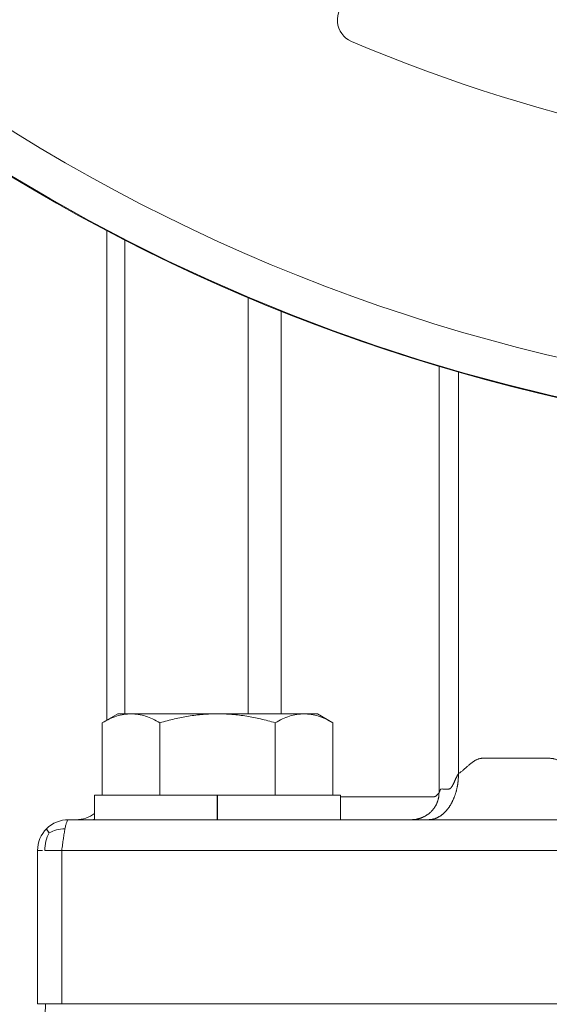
# Model space of a CAD drawing. Header units: metres. Extents: x 6538042 to 13082743, y 6022817 to 12049805.
# Tile 67 of 92: x 6539629.097 to 6539629.478, y 6024208.351 to 6024209.06. Entities that reach past the tile are written whole.
import ezdxf

# ---------------------------------------------------------------- set-up
doc = ezdxf.new("R2010")
doc.units = ezdxf.units.M
doc.header["$MEASUREMENT"] = 0
doc.linetypes.add('DOT_CENTER', pattern=[14, 12, -1, 0, -1])
doc.layers.get('0').update_dxf_attribs({"linetype": 'CONTINUOUS', "lineweight": 18})
doc.layers.add('1', color=7, linetype='CONTINUOUS')
doc.layers.add('d-komora zawory', color=7, linetype='CONTINUOUS', lineweight=13)

# ---------------------------------------------------------------- blocks, each defined once
blk = doc.blocks.new('Gear_Housing__76', base_point=(57.64999948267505, 235.543532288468))
at = {"color": 7, "linetype": 'Continuous'}
for p, q in [((92.5179909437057, 365.4871081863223), (92.64999948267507, 372.0435322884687)), ((93.721843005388, 372.0435322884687), (92.64999948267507, 372.0435322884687)), ((93.721843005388, 372.0435322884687), (97.89999948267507, 372.0435322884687)), ((97.89999948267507, 372.0435322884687), (99.18493814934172, 372.0435322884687)), ((99.18493814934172, 372.0435322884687), (99.66298649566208, 372.0435322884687)), ((99.66298649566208, 372.0435322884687), (104.9786595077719, 372.0435322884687)), ((104.9786595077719, 372.0435322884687), (106.4348686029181, 372.0435322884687)), ((106.4348686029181, 372.0435322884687), (110.3517222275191, 372.0435322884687)), ((110.3517222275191, 372.0435322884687), (111.6501403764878, 372.0435322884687)), ((111.6501403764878, 372.0435322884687), (111.7809808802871, 372.0435322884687)), ((111.7809808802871, 372.0435322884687), (111.8596314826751, 372.0435322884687)), ((111.8596314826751, 372.0435322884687), (114.3856338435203, 372.0435322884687)), ((114.3856338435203, 372.0435322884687), (123.7501724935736, 372.0435322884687)), ((123.7501724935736, 372.0435322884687), (124.5008173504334, 372.0435322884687)), ((124.5008173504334, 372.0435322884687), (152.6499994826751, 372.0435322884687))]:
    blk.add_line(p, q, dxfattribs=at)
blk = doc.blocks.new('Actuator_Size_1__77', base_point=(-85.65000051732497, 207.5435322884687))
blk.add_blockref('Gear_Housing__76', (57.64999948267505, 235.543532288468))
blk = doc.blocks.new('Label__108', base_point=(111.6612664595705, 426.5435322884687))
at = {"color": 7, "linetype": 'Continuous'}
for centre, radius, start, end in [((113.1612664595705, 436.1265968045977), 1.500000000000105, 122.2511524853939, 246.8635179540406), ((152.6499994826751, 528.5435322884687), 102, 246.8635179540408, 293.1364820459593)]:
    blk.add_arc(centre, radius, start, end, dxfattribs=at)
blk = doc.blocks.new('Sechskantschraube_ISO_4017_M8_x_25_1__109', base_point=(97.35963148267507, 385.6435322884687))
at = {"color": 7, "linetype": 'Continuous'}
for p, q in [((98.23046635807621, 390.9435322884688), (97.35963148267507, 390.9435322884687)), ((100.6096314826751, 390.9435322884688), (98.23046635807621, 390.9435322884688)), ((103.859631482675, 390.9435322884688), (100.6096314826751, 390.9435322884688)), ((107.109631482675, 390.9435322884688), (103.859631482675, 390.9435322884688)), ((109.488796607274, 390.9435322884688), (107.109631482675, 390.9435322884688)), ((110.3596314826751, 390.9435322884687), (109.488796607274, 390.9435322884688)), ((97.35963148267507, 385.6435322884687), (99.85963148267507, 385.6435322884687)), ((99.85963148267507, 385.6435322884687), (100.1068547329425, 385.6435322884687)), ((100.1068547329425, 385.6435322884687), (103.8596314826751, 385.6435322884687)), ((103.8596314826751, 385.6435322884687), (107.6124082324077, 385.6435322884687)), ((107.6124082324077, 385.6435322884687), (107.8596314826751, 385.6435322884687)), ((107.8596314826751, 385.6435322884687), (110.3596314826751, 385.6435322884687))]:
    blk.add_line(p, q, dxfattribs=at)
blk = doc.blocks.new('Sechskantschraube_ISO_4017_M8_x_25_2__110', base_point=(96.35407798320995, 385.6435322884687))
at = {"color": 7, "linetype": 'Continuous'}
for p, q in [((97.35963148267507, 390.9435322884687), (96.35407798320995, 390.362975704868)), ((98.23046635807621, 390.9435322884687), (97.35963148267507, 390.9435322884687)), ((100.6096314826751, 390.9435322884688), (98.23046635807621, 390.9435322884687)), ((103.859631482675, 390.9435322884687), (100.6096314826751, 390.9435322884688)), ((107.109631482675, 390.9435322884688), (103.859631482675, 390.9435322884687)), ((109.488796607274, 390.9435322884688), (107.109631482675, 390.9435322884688)), ((110.3596314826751, 390.9435322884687), (109.488796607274, 390.9435322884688)), ((110.3596314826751, 390.9435322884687), (111.3651849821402, 390.362975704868)), ((96.35407798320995, 390.362975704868), (96.35407798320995, 385.6435322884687)), ((100.1068547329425, 390.362975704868), (100.1068547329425, 385.6435322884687)), ((107.6124082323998, 390.3629757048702), (107.6124082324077, 385.6435322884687)), ((111.3651849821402, 390.362975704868), (111.3651849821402, 385.6435322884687)), ((96.35407798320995, 385.6435322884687), (97.35963148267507, 385.6435322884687)), ((97.35963148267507, 385.6435322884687), (99.85963148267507, 385.6435322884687)), ((99.85963148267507, 385.6435322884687), (100.1068547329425, 385.6435322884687)), ((100.1068547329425, 385.6435322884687), (103.8596314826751, 385.6435322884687)), ((103.8596314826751, 385.6435322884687), (107.6124082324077, 385.6435322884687)), ((107.6124082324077, 385.6435322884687), (107.8596314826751, 385.6435322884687)), ((107.8596314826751, 385.6435322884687), (110.3596314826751, 385.6435322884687)), ((110.3596314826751, 385.6435322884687), (111.3651849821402, 385.6435322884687))]:
    blk.add_line(p, q, dxfattribs=at)
for points in [[(96.35407798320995, 390.362975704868), (96.83026503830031, 390.6100615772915), (97.28243099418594, 390.7871282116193), (97.76132128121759, 390.9046344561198), (98.23046635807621, 390.9435322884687)], [(98.23046635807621, 390.9435322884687), (98.70023559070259, 390.9045314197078), (99.17978909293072, 390.7867116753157), (99.63134090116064, 390.6097539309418), (100.1068547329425, 390.362975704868)], [(100.1068547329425, 390.362975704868), (101.0592177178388, 390.6100590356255), (101.9635607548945, 390.7871282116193), (102.9213337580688, 390.9046338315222), (103.859631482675, 390.9435322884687)], [(103.859631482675, 390.9435322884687), (104.7991775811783, 390.9045307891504), (105.7582769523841, 390.7867116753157), (106.6613916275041, 390.6097514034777), (107.6124082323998, 390.3629757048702)], [(107.6124082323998, 390.3629757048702), (108.0879220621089, 390.6097539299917), (108.5394738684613, 390.7867116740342), (109.0190273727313, 390.9045314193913), (109.488796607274, 390.9435322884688)], [(109.488796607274, 390.9435322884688), (109.9579416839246, 390.9046344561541), (110.4368319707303, 390.7871282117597), (110.8889979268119, 390.6100615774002), (111.3651849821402, 390.362975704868)]]:
    blk.add_spline(points, degree=3, dxfattribs=at)
blk = doc.blocks.new('Scheibe_A_8_4_DIN_125_2__111', base_point=(95.85963148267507, 384.0435322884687))
at = {"color": 7, "linetype": 'Continuous'}
for p, q in [((95.85963148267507, 385.6435322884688), (96.35407798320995, 385.6435322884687)), ((95.85963148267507, 384.4508017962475), (95.85963148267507, 385.6435322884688)), ((96.35407798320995, 385.6435322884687), (97.35963148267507, 385.6435322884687)), ((97.35963148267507, 385.6435322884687), (99.85963148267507, 385.6435322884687)), ((99.85963148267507, 385.6435322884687), (100.1068547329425, 385.6435322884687)), ((100.1068547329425, 385.6435322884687), (103.8596314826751, 385.6435322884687)), ((103.8596314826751, 385.6435322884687), (107.6124082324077, 385.6435322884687)), ((107.6124082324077, 385.6435322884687), (107.8596314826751, 385.6435322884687)), ((107.8596314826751, 385.6435322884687), (110.3596314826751, 385.6435322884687)), ((110.3596314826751, 385.6435322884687), (111.3651849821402, 385.6435322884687)), ((111.3651849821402, 385.6435322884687), (111.8596314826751, 385.6435322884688)), ((111.8596314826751, 384.0435322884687), (111.8596314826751, 385.6435322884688)), ((95.85963148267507, 384.0435322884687), (95.85963148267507, 384.4508017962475)), ((95.85963148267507, 384.0435322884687), (99.85963148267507, 384.0435322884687)), ((99.85963148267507, 384.0435322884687), (103.8828291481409, 384.0435322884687)), ((103.8828291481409, 384.0435322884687), (107.4829800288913, 384.0435322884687)), ((107.4829800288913, 384.0435322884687), (111.8596314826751, 384.0435322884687))]:
    blk.add_line(p, q, dxfattribs=at)
at = {"layer": '1', "color": 2, "linetype": 'DOT_CENTER'}
blk.add_line((103.8596314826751, 384.0435322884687), (103.8596314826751, 385.6435322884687), dxfattribs=at)
blk = doc.blocks.new('Scheibe_A_8_4_DIN_125_1__112', base_point=(95.85963148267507, 384.0435322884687))
at = {"color": 7, "linetype": 'Continuous'}
for p, q in [((95.85963148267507, 385.6435322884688), (96.35407798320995, 385.6435322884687)), ((95.85963148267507, 384.0435322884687), (95.85963148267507, 385.6435322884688)), ((96.35407798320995, 385.6435322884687), (97.35963148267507, 385.6435322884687)), ((97.35963148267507, 385.6435322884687), (99.85963148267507, 385.6435322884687)), ((99.85963148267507, 385.6435322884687), (100.1068547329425, 385.6435322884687)), ((100.1068547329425, 385.6435322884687), (103.8596314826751, 385.6435322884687)), ((103.8596314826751, 385.6435322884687), (107.6124082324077, 385.6435322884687)), ((107.6124082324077, 385.6435322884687), (107.8596314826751, 385.6435322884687)), ((107.8596314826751, 385.6435322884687), (110.3596314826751, 385.6435322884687)), ((110.3596314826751, 385.6435322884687), (111.3651849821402, 385.6435322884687)), ((111.3651849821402, 385.6435322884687), (111.8596314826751, 385.6435322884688)), ((111.8596314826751, 384.0435322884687), (111.8596314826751, 385.6435322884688)), ((95.85963148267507, 384.0435322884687), (99.85963148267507, 384.0435322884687)), ((99.85963148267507, 384.0435322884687), (103.8828291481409, 384.0435322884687)), ((103.8828291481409, 384.0435322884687), (107.4829800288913, 384.0435322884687)), ((107.4829800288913, 384.0435322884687), (111.8596314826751, 384.0435322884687))]:
    blk.add_line(p, q, dxfattribs=at)
blk = doc.blocks.new('E_Housing_Small__114', base_point=(31.64999948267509, 372.0435322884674))
at = {"color": 7, "linetype": 'Continuous'}
for p, q in [((96.64999948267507, 390.5338260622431), (96.64999948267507, 422.4115389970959)), ((94.64999947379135, 384.0435322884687), (94.14999948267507, 384.0435322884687)), ((95.70025200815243, 384.0435322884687), (94.64999947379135, 384.0435322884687)), ((95.85963148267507, 384.0435322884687), (95.70025200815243, 384.0435322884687)), ((95.85963148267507, 384.0435322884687), (99.85963148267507, 384.0435322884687)), ((99.85963148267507, 384.0435322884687), (103.8828291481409, 384.0435322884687)), ((103.8828291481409, 384.0435322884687), (107.4829800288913, 384.0435322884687)), ((107.4829800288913, 384.0435322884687), (111.8596314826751, 384.0435322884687)), ((116.4579410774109, 384.0435322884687), (111.8596314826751, 384.0435322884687)), ((117.5758886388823, 384.0435322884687), (116.4579410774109, 384.0435322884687)), ((125.4540399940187, 384.0435322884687), (117.5758886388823, 384.0435322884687)), ((130.4037874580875, 384.0435322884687), (125.4540399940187, 384.0435322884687)), ((92.14999948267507, 382.0435322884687), (92.14999948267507, 372.0435322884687)), ((92.64999948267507, 372.0435322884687), (92.14999948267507, 372.0435322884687)), ((93.721843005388, 372.0435322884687), (92.64999948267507, 372.0435322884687)), ((93.721843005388, 372.0435322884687), (97.89999948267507, 372.0435322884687)), ((97.89999948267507, 372.0435322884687), (99.18493814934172, 372.0435322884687)), ((99.18493814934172, 372.0435322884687), (99.66298649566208, 372.0435322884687)), ((99.66298649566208, 372.0435322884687), (104.9786595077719, 372.0435322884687)), ((104.9786595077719, 372.0435322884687), (106.4348686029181, 372.0435322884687)), ((106.4348686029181, 372.0435322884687), (110.3517222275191, 372.0435322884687)), ((110.3517222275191, 372.0435322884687), (111.6501403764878, 372.0435322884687)), ((111.6501403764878, 372.0435322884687), (111.7809808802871, 372.0435322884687)), ((111.7809808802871, 372.0435322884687), (111.8596314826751, 372.0435322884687)), ((111.8596314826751, 372.0435322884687), (114.3856338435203, 372.0435322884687)), ((114.3856338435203, 372.0435322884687), (123.7501724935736, 372.0435322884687)), ((123.7501724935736, 372.0435322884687), (124.5008173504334, 372.0435322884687)), ((124.5008173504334, 372.0435322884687), (152.6499994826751, 372.0435322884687))]:
    blk.add_line(p, q, dxfattribs=at)
at = {"color": 2, "linetype": 'Continuous'}
for p, q in [((97.82157235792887, 390.9435322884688), (97.82157235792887, 421.8015837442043)), ((105.8519345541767, 418.0449299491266), (105.8519345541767, 390.9435322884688)), ((108.0055092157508, 417.1574043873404), (108.0055092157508, 390.9435322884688)), ((118.2753069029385, 413.5723162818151), (118.2753069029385, 385.7935322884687)), ((119.5449981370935, 413.2003101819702), (119.5449981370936, 387.0435322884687)), ((152.6499994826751, 382.0435322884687), (93.72184300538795, 382.0435322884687)), ((93.72184300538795, 382.0435322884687), (93.721843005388, 372.0435322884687))]:
    blk.add_line(p, q, dxfattribs=at)
at = {"color": 7, "linetype": 'Continuous'}
for centre, radius, start, end in [((152.6499992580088, 528.5435324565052), 120.0000001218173, 207.4512687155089, 258.9602857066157), ((94.6499994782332, 386.0435322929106), 2.000000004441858, 269.9999998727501, 307.2156026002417), ((94.14999957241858, 382.0435323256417), 1.999999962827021, 90.00000257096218, 135.0000025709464), ((94.14999944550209, 382.0435321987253), 1.999999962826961, 134.9999974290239, 179.9999974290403)]:
    blk.add_arc(centre, radius, start, end, dxfattribs=at)
at = {"color": 2, "linetype": 'Continuous'}
for points in [[(127.5753603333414, 387.0435322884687), (127.4678884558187, 387.0967654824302), (127.3611063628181, 387.1542674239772), (127.2549034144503, 387.2152697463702), (127.1491689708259, 387.2790040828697), (127.0437923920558, 387.3447020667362), (126.9386630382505, 387.4115953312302), (126.8336702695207, 387.4789155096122), (126.7287034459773, 387.5458942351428), (126.6236519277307, 387.6117631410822), (126.5184050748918, 387.6757538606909), (126.4377438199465, 387.7229301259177), (126.3568543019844, 387.7682162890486), (126.2756870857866, 387.8112690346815), (126.1941927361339, 387.8517450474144), (126.1123218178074, 387.889301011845), (126.0300248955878, 387.9235936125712), (125.9472525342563, 387.954279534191), (125.8639552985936, 387.9810154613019), (125.7800837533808, 388.0034580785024), (125.6955884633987, 388.0212640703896), (125.6104199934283, 388.034090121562), (125.5458555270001, 388.0402504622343), (125.4808607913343, 388.0432500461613), (125.4727051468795, 388.0433954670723), (125.4645424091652, 388.043488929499), (125.4604583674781, 388.0435160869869), (125.4563725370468, 388.0435301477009), (125.4543289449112, 388.0435321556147), (125.4522850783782, 388.0435322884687), (125.4502412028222, 388.0435322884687), (125.4481973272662, 388.0435322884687), (125.4318463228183, 388.0435322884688), (125.4154953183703, 388.0435322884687), (125.3827933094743, 388.0435322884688), (125.3500913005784, 388.0435322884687), (125.2192832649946, 388.0435322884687), (125.0884752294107, 388.0435322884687), (124.826859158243, 388.0435322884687), (124.5652430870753, 388.0435322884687), (124.0420050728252, 388.0435322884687), (123.5188453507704, 388.0435322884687), (122.4727620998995, 388.0435322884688), (121.4266788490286, 388.0435322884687), (121.2746052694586, 388.0435322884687), (121.1225316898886, 388.0435322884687), (121.1130270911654, 388.0435322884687), (121.1035224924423, 388.0435322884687), (121.1011463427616, 388.0435322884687), (121.0987701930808, 388.0435322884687), (121.0963940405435, 388.0435325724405), (121.0940179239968, 388.043532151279), (121.0892694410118, 388.0435148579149), (121.0845273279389, 388.0434686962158), (121.0656220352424, 388.0429977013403), (121.0468165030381, 388.0420741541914), (121.0094978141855, 388.0388992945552), (120.9725574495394, 388.0340039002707), (120.9238682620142, 388.024903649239), (120.8757943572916, 388.0129926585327), (120.8283029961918, 387.9984126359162), (120.7658307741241, 387.975065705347), (120.7042583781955, 387.9475616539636), (120.643508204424, 387.9162363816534), (120.5835026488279, 387.8814257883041), (120.5241641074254, 387.8434657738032), (120.4654149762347, 387.8026922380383), (120.4071776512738, 387.7594410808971), (120.3493745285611, 387.7140482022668), (120.2919280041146, 387.6668495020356), (120.2179118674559, 387.6035691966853), (120.1441952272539, 387.5385523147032), (120.0706093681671, 387.4725291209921), (119.996985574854, 387.4062298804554), (119.9231551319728, 387.3403848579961), (119.8489493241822, 387.2757243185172), (119.7741994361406, 387.2129785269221), (119.6987367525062, 387.1528777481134), (119.6223925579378, 387.0961522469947), (119.5449981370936, 387.0435322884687)], [(119.5449981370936, 387.0435322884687), (119.5431450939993, 386.9142513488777), (119.5374467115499, 386.7824663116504), (119.5276990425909, 386.6485499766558), (119.5137185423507, 386.5129179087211), (119.5050871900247, 386.4445987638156), (119.495336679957, 386.376023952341), (119.4844496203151, 386.3072559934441), (119.4724107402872, 386.2383595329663), (119.4592060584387, 386.1694011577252), (119.4448239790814, 386.1004492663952), (119.429254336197, 386.0315739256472), (119.4124895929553, 385.9628466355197), (119.3945237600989, 385.8943402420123), (119.3753536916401, 385.826128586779), (119.3549778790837, 385.7582864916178), (119.3333978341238, 385.6908892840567), (119.3106167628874, 385.6240128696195), (119.2866410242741, 385.5577331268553), (119.2614786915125, 385.4921260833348), (119.2351410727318, 385.4272671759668), (119.2076411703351, 385.3632315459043), (119.1789952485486, 385.3000931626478), (119.1492212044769, 385.2379252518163), (119.1183401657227, 385.1767992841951), (119.0863747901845, 385.1167855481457), (119.053350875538, 385.0579520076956), (119.0192956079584, 385.0003650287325), (118.9842391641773, 384.9440881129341), (118.9482129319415, 384.8891827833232), (118.9112510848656, 384.8357072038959), (118.8733887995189, 384.783717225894), (118.8346637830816, 384.7332649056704), (118.7951145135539, 384.6843997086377), (118.7547817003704, 384.6371669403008), (118.7137065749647, 384.5916090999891), (118.6719322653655, 384.5477642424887), (118.6295021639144, 384.5056674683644), (118.5864611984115, 384.4653492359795), (118.5428543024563, 384.4268369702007), (118.4987275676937, 384.3901533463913), (118.4541268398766, 384.3553179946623), (118.4090987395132, 384.3223457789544), (118.3636894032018, 384.291248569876), (118.31794536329, 384.2620335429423), (118.2719124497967, 384.2347049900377), (118.2256365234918, 384.209262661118), (118.1791625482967, 384.1857035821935), (118.1325351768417, 384.1640204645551), (118.0857979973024, 384.144203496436), (118.0389939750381, 384.1262388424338), (117.9921648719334, 384.1101103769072), (117.9453515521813, 384.0957982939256), (117.8985935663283, 384.0832807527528), (117.8519293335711, 384.0725326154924), (117.8053958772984, 384.0635269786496), (117.7590288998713, 384.0562340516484), (117.7128626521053, 384.0506225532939), (117.6669299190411, 384.0466587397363), (117.6212620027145, 384.0443076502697), (117.5758886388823, 384.0435322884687)], [(119.5449981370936, 387.0435322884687), (119.5221955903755, 387.0100408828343), (119.5000212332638, 386.9749439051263), (119.4784220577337, 386.9384163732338), (119.4573468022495, 386.9006333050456), (119.4367450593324, 386.8617697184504), (119.4165680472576, 386.8220006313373), (119.3967677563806, 386.781501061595), (119.3772977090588, 386.7404460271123), (119.3581122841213, 386.6990105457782), (119.3391673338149, 386.6573696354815), (119.3204193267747, 386.6156983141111), (119.3018261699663, 386.5741715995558), (119.28334649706, 386.5329645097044), (119.2649403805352, 386.492252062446), (119.2465686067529, 386.4522092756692), (119.2281934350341, 386.4130111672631), (119.2097788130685, 386.3748327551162), (119.1912901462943, 386.3378490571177), (119.1726926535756, 386.3022350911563), (119.1539532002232, 386.268165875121), (119.1350395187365, 386.2358164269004), (119.1159211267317, 386.2053617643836), (119.0965684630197, 386.1769769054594), (119.0769539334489, 386.1508368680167), (119.0570511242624, 386.1271166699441), (119.0368357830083, 386.1059913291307), (119.0162846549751, 386.0876358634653), (118.9953769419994, 386.0722252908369), (118.9740931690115, 386.0599346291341), (118.9524166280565, 386.050938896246), (118.9303320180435, 386.0454131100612), (118.9078272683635, 386.0435322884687), (118.8392693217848, 386.0435322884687), (118.7733826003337, 386.0435322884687), (118.6417390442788, 386.0435322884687), (118.5233210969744, 386.0435322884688), (118.4183681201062, 386.0435322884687), (118.4076584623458, 386.0416563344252), (118.3973012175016, 386.0362683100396), (118.3872667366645, 386.0277279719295), (118.3775273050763, 386.0163950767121), (118.3680561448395, 386.0026293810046), (118.3588282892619, 385.9867906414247), (118.3498196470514, 385.9692386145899), (118.3410078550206, 385.9503330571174), (118.3323714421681, 385.9304337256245), (118.3238906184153, 385.9099003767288), (118.3155463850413, 385.8890927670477), (118.3073214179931, 385.8683706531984), (118.299199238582, 385.8480937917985), (118.2911650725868, 385.8286219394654), (118.2832050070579, 385.8103148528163), (118.2753069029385, 385.7935322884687)], [(111.8596314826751, 385.5435322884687), (112.7793015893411, 385.5435322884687), (113.6493822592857, 385.5435322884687), (114.4662332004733, 385.5435322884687), (115.102049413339, 385.5435322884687), (115.6942582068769, 385.5435322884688), (116.2412223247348, 385.5435322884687), (116.7413045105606, 385.5435322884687), (117.2030917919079, 385.5435322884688), (117.6107135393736, 385.5435322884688), (117.9630114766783, 385.5435322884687), (117.9855369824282, 385.545420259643), (118.0074922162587, 385.5508411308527), (118.0289188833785, 385.559430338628), (118.0498564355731, 385.5708233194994), (118.0703432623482, 385.584655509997), (118.0904156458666, 385.6005623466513), (118.110108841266, 385.6181792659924), (118.1294560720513, 385.6371417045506), (118.1484895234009, 385.6570850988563), (118.1672393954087, 385.6776448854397), (118.1857349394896, 385.6984565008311), (118.2040034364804, 385.7191553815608), (118.2220711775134, 385.7393769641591), (118.2399624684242, 385.7587566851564), (118.257700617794, 385.7769299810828), (118.2753069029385, 385.7935322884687)], [(117.1354779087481, 384.1699128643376), (117.1967683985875, 384.1948181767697), (117.2575676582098, 384.2220755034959), (117.3177260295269, 384.2516812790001), (117.3770940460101, 384.283618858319), (117.4355212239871, 384.3178638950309), (117.4928598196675, 384.3543785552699), (117.5489629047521, 384.3931173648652), (117.6036889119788, 384.4340214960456), (117.6568989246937, 384.4770249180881), (117.708461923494, 384.5220489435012), (117.758251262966, 384.5690084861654), (117.8061504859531, 384.6178070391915), (117.8520490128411, 384.6683428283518), (117.8958483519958, 384.7205043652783), (117.9374570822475, 384.7741762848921), (117.9767972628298, 384.8292355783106), (118.0137988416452, 384.8855569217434), (118.0484060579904, 384.9430096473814), (118.0805714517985, 385.0014624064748), (118.110262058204, 385.0607808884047), (118.1374532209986, 385.120831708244), (118.1621343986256, 385.1814808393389), (118.1843029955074, 385.2425966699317), (118.2039696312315, 385.30404907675), (118.2211521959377, 385.3657116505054), (118.2358804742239, 385.4274613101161), (118.2481906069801, 385.4891797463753), (118.2581290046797, 385.5507534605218), (118.2657473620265, 385.6120745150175), (118.2711058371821, 385.6730408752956), (118.2742687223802, 385.7335565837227), (118.2753069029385, 385.7935322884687)], [(93.92863199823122, 383.4577457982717), (93.98253949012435, 383.7042969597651), (94.03829048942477, 383.8912913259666), (94.09365478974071, 384.0046102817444), (94.14999948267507, 384.0435322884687)], [(95.70025200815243, 384.0435322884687), (95.71993385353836, 384.0436614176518), (95.73968892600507, 384.0440507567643), (95.75951505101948, 384.0447032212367), (95.77940999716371, 384.045621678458), (95.79937148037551, 384.0468089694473), (95.81939716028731, 384.0482678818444), (95.83948464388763, 384.0500011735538), (95.85963148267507, 384.0520115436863)], [(92.89306595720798, 383.1792516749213), (92.68305410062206, 382.6508392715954), (92.60871726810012, 382.0435322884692)], [(92.89306595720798, 383.1792516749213), (92.81011853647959, 383.2930610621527), (92.75507129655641, 383.377746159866), (92.73123092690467, 383.4312179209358), (92.7357859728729, 383.4577457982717)], [(92.89306595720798, 383.1792516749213), (93.37298728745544, 383.3777461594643), (93.92863199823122, 383.4577457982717)], [(93.72184300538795, 382.0435322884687), (93.77147157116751, 382.432431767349), (93.8227623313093, 382.8088992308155), (93.87473775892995, 383.1522230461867), (93.92863199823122, 383.4577457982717)], [(92.14999948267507, 382.0435322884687), (92.20955607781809, 382.0435322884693), (92.26911267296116, 382.0435322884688), (92.43059339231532, 382.0435322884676), (92.60871726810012, 382.0435322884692)], [(92.60871726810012, 382.0435322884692), (92.86865939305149, 382.0435322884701), (93.11824893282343, 382.0435322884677), (93.38869927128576, 382.0435322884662), (93.56013082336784, 382.0435322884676), (93.72184300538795, 382.0435322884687)]]:
    blk.add_spline(points, degree=3, dxfattribs=at)
at = {"color": 7, "linetype": 'Continuous'}
for points in [[(117.1354779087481, 384.1699128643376), (117.225809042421, 384.207588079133), (117.3110609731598, 384.2486320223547), (117.3739239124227, 384.2826548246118), (117.4454706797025, 384.3257147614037)], [(117.4454706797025, 384.3257147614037), (117.4708896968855, 384.3422466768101), (117.5011564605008, 384.3628833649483), (117.5148636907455, 384.3726015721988), (117.5349595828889, 384.3873280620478)], [(117.5349595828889, 384.3873280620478), (117.5362767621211, 384.3883161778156), (117.5382816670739, 384.389827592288), (117.5387830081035, 384.3902072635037), (117.5392839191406, 384.3905875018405)], [(116.4579410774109, 384.0435322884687), (116.538939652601, 384.0452937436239), (116.6215665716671, 384.0507155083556), (116.705569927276, 384.0599985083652), (116.7906682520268, 384.0733227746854), (116.8335327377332, 384.0815528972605), (116.876553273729, 384.0908526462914), (116.9196873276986, 384.101238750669), (116.9628909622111, 384.1127257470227), (117.0061188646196, 384.1253268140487), (117.0493245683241, 384.1390526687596), (117.0924604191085, 384.1539125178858), (117.1354779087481, 384.1699128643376)]]:
    blk.add_spline(points, degree=3, dxfattribs=at)
blk = doc.blocks.new('E-Cover_Small__115', base_point=(32.64999948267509, 408.5435322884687))
at = {"color": 2, "linetype": 'Continuous'}
blk.add_circle((152.6499994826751, 528.5435322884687), 119.9328215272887, dxfattribs=at)
at = {"color": 7, "linetype": 'Continuous'}
blk.add_arc((152.6499992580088, 528.5435324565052), 120.0000001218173, 207.4512687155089, 258.9602857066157, dxfattribs=at)
at = {"color": 2, "linetype": 'Continuous'}
blk.add_arc((152.6499994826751, 528.5435322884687), 117.4336782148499, 210.4647882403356, 269.535211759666, dxfattribs=at)
blk = doc.blocks.new('Electronics_Unit_Small__116', base_point=(-12.35000051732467, 372.0435322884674))
for name, p in [('E-Cover_Small__115', (32.64999948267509, 408.5435322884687)), ('E_Housing_Small__114', (31.64999948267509, 372.0435322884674)), ('Label__108', (111.6612664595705, 426.5435322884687)), ('Sechskantschraube_ISO_4017_M8_x_25_2__110', (96.35407798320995, 385.6435322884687)), ('Sechskantschraube_ISO_4017_M8_x_25_1__109', (97.35963148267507, 385.6435322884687)), ('Scheibe_A_8_4_DIN_125_2__111', (95.85963148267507, 384.0435322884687)), ('Scheibe_A_8_4_DIN_125_1__112', (95.85963148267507, 384.0435322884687))]:
    blk.add_blockref(name, p)
blk = doc.blocks.new('1 zawór')
at = {"xscale": 0.01658879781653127, "yscale": 0.01658879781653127, "zscale": 0.01658879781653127}
for name, p in [('Electronics_Unit_Small__116', (5474689.593337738, 5917665.233329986)), ('Actuator_Size_1__77', (5474688.377378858, 5917662.504472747))]:
    blk.add_blockref(name, p, dxfattribs=at)

msp = doc.modelspace()

# ---------------------------------------------------------------- block references
at = {"layer": 'd-komora zawory', "xscale": 0.666666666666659, "yscale": 0.666666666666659, "zscale": 0.666666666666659}
msp.add_blockref('1 zawór', (2889834.891557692, 2079098.195834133), dxfattribs=at)

doc.saveas('drawing.dxf')
